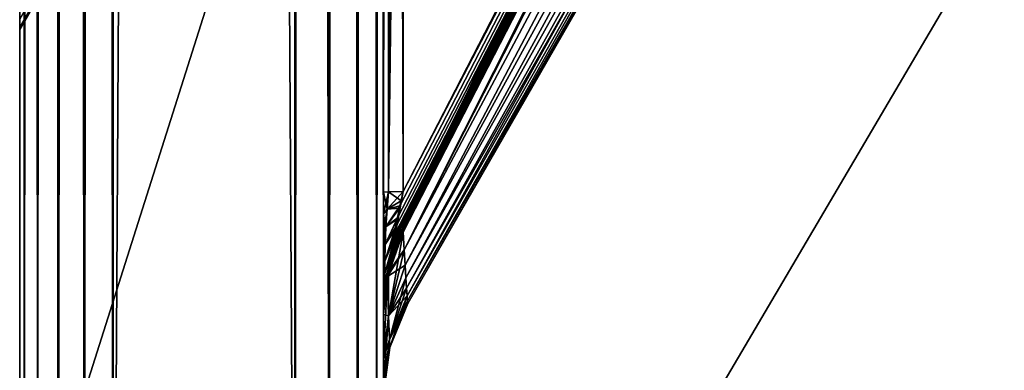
# Model space of a CAD drawing. Header units: millimetres. Extents: x -41 to 11, y -3 to 963.
# Tile 6 of 256: x -40.875 to -38.169, y 20.822 to 21.786. Entities that reach past the tile are written whole.
import ezdxf

# ---------------------------------------------------------------- set-up
doc = ezdxf.new("R2010")
doc.units = ezdxf.units.MM
doc.header["$LTSCALE"] = 65.185185
for name, color, linetype in [('2680', 7, 'CONTINUOUS'), ('2684', 7, 'CONTINUOUS'), ('2685', 7, 'CONTINUOUS'), ('2686', 7, 'CONTINUOUS'), ('2687', 7, 'CONTINUOUS'), ('2688', 7, 'CONTINUOUS'), ('2689', 7, 'CONTINUOUS'), ('2758', 7, 'CONTINUOUS'), ('2834', 7, 'CONTINUOUS'), ('2835', 7, 'CONTINUOUS'), ('2836', 7, 'CONTINUOUS'), ('2853', 7, 'CONTINUOUS'), ('2854', 7, 'CONTINUOUS'), ('2858', 7, 'CONTINUOUS'), ('2859', 7, 'CONTINUOUS'), ('2865', 7, 'CONTINUOUS'), ('2866', 7, 'CONTINUOUS'), ('2867', 7, 'CONTINUOUS'), ('2902', 7, 'CONTINUOUS'), ('3400', 7, 'CONTINUOUS'), ('3402', 7, 'CONTINUOUS'), ('3403', 7, 'CONTINUOUS'), ('3463', 7, 'CONTINUOUS'), ('3464', 7, 'CONTINUOUS')]:
    doc.layers.add(name, color=color, linetype=linetype)

msp = doc.modelspace()

# ---------------------------------------------------------------- linework, layer by layer
at = {"layer": '2680', "linetype": 'Continuous'}
msp.add_3dface([(-39.8208, 21.3144, -89.7975), (-39.819, 24.6551, -89.83), (-38.5889, 23.7096, -87.3994), (-39.8208, 21.3144, -89.7975)], dxfattribs=at)
at = {"layer": '2684', "linetype": 'Continuous'}
msp.add_3dface([(-39.8208, 21.3144, -12.2025), (-38.5882, 23.7112, -14.6023), (-39.819, 24.6551, -12.17), (-39.8208, 21.3144, -12.2025)], dxfattribs=at)
at = {"layer": '2685', "linetype": 'Continuous'}
for points in [[(-39.845, 21.1848, -12.1846), (-35.8853, 28.8874, -19.8986), (-39.8444, 21.1952, -12.1777), (-39.845, 21.1848, -12.1846)], [(-35.8853, 28.8874, -19.8986), (-39.845, 21.1848, -12.1846), (-36.2865, 28.0828, -19.1853), (-35.8853, 28.8874, -19.8986)], [(-39.8444, 21.1952, -12.1777), (-35.8853, 28.8874, -19.8986), (-39.8418, 21.215, -12.1738), (-39.8444, 21.1952, -12.1777)], [(-39.8418, 21.215, -12.1738), (-35.8853, 28.8874, -19.8986), (-39.8369, 21.2416, -12.1766), (-39.8418, 21.215, -12.1738)], [(-39.8369, 21.2416, -12.1766), (-35.8853, 28.8874, -19.8986), (-39.83, 21.2745, -12.186), (-39.8369, 21.2416, -12.1766)], [(-35.8853, 28.8874, -19.8986), (-39.8208, 21.3144, -12.2025), (-39.83, 21.2745, -12.186), (-35.8853, 28.8874, -19.8986)], [(-38.5882, 23.7112, -14.6023), (-39.8208, 21.3144, -12.2025), (-35.8853, 28.8874, -19.8986), (-38.5882, 23.7112, -14.6023)], [(-36.2865, 28.0828, -19.1853), (-39.845, 21.1848, -12.1846), (-37.2412, 26.2243, -17.3297), (-36.2865, 28.0828, -19.1853)], [(-37.2412, 26.2243, -17.3297), (-39.845, 21.1848, -12.1846), (-37.4165, 25.883, -16.9889), (-37.2412, 26.2243, -17.3297)], [(-37.4165, 25.883, -16.9889), (-39.845, 21.1848, -12.1846), (-38.5889, 23.6006, -14.7096), (-37.4165, 25.883, -16.9889)], [(-38.5889, 23.6006, -14.7096), (-39.845, 21.1848, -12.1846), (-39.8208, 21.2024, -12.3144), (-38.5889, 23.6006, -14.7096)], [(-39.8208, 21.2024, -12.3144), (-39.845, 21.1848, -12.1846), (-39.8268, 21.1913, -12.2885), (-39.8208, 21.2024, -12.3144)], [(-39.8268, 21.1913, -12.2885), (-39.845, 21.1848, -12.1846), (-39.8315, 21.1837, -12.2678), (-39.8268, 21.1913, -12.2885)], [(-39.8315, 21.1837, -12.2678), (-39.845, 21.1848, -12.1846), (-39.8376, 21.1759, -12.2382), (-39.8315, 21.1837, -12.2678)], [(-39.8376, 21.1759, -12.2382), (-39.845, 21.1848, -12.1846), (-39.8426, 21.1742, -12.2096), (-39.8376, 21.1759, -12.2382)], [(-39.8426, 21.1742, -12.2096), (-39.845, 21.1848, -12.1846), (-39.8449, 21.1814, -12.1886), (-39.8426, 21.1742, -12.2096)]]:
    msp.add_3dface(points, dxfattribs=at)
at = {"layer": '2686', "linetype": 'Continuous'}
for points in [[(-37.2415, 25.9958, -22.9174), (-37.2412, 26.2243, -17.3297), (-39.8179, 21.1538, -17.4726), (-37.2415, 25.9958, -22.9174)], [(-37.2412, 26.2243, -17.3297), (-37.4165, 25.883, -16.9889), (-39.8179, 21.1538, -17.4726), (-37.2412, 26.2243, -17.3297)], [(-37.2413, 26.2243, -84.6703), (-37.2415, 25.9958, -79.0826), (-39.8179, 21.1537, -84.5274), (-37.2413, 26.2243, -84.6703)], [(-37.415, 25.8862, -85.0079), (-37.2413, 26.2243, -84.6703), (-39.8179, 21.1537, -84.5274), (-37.415, 25.8862, -85.0079)], [(-39.8179, 21.1537, -84.5274), (-37.2415, 25.9958, -79.0826), (-39.8154, 21.1117, -79.3694), (-39.8179, 21.1537, -84.5274)], [(-39.8154, 21.1118, -22.6306), (-37.2415, 25.9958, -22.9174), (-39.8179, 21.1538, -17.4726), (-39.8154, 21.1118, -22.6306)], [(-37.2415, 25.9958, -79.0826), (-37.2415, 25.8076, -73.4816), (-39.8154, 21.1117, -79.3694), (-37.2415, 25.9958, -79.0826)], [(-37.2415, 25.8076, -28.5184), (-37.2415, 25.9958, -22.9174), (-39.8154, 21.1118, -22.6306), (-37.2415, 25.8076, -28.5184)], [(-38.5882, 23.6023, -87.2887), (-37.415, 25.8862, -85.0079), (-39.8179, 21.1537, -84.5274), (-38.5882, 23.6023, -87.2887)], [(-37.4165, 25.883, -16.9889), (-38.5889, 23.6006, -14.7096), (-39.8179, 21.1538, -17.4726), (-37.4165, 25.883, -16.9889)], [(-39.8154, 21.1117, -79.3694), (-37.2415, 25.8076, -73.4816), (-39.8132, 21.0765, -74.2116), (-39.8154, 21.1117, -79.3694)], [(-39.8132, 21.0765, -27.7884), (-37.2415, 25.8076, -28.5184), (-39.8154, 21.1118, -22.6306), (-39.8132, 21.0765, -27.7884)], [(-37.2415, 25.8076, -73.4816), (-37.2415, 25.6604, -67.8703), (-39.8132, 21.0765, -74.2116), (-37.2415, 25.8076, -73.4816)], [(-37.2415, 25.6604, -34.1297), (-37.2415, 25.8076, -28.5184), (-39.8132, 21.0765, -27.7884), (-37.2415, 25.6604, -34.1297)], [(-39.8132, 21.0765, -74.2116), (-37.2415, 25.6604, -67.8703), (-39.8114, 21.0484, -69.0535), (-39.8132, 21.0765, -74.2116)], [(-39.8114, 21.0484, -32.9464), (-37.2415, 25.6604, -34.1297), (-39.8132, 21.0765, -27.7884), (-39.8114, 21.0484, -32.9464)], [(-37.2415, 25.6604, -67.8703), (-37.2415, 25.5548, -62.2513), (-39.8114, 21.0484, -69.0535), (-37.2415, 25.6604, -67.8703)], [(-39.8099, 21.0273, -38.1047), (-37.2415, 25.6604, -34.1297), (-39.8114, 21.0484, -32.9464), (-39.8099, 21.0273, -38.1047)], [(-37.2415, 25.5548, -39.7487), (-37.2415, 25.6604, -34.1297), (-39.8099, 21.0273, -38.1047), (-37.2415, 25.5548, -39.7487)], [(-39.8114, 21.0484, -69.0535), (-37.2415, 25.5548, -62.2513), (-39.8099, 21.0273, -63.8953), (-39.8114, 21.0484, -69.0535)], [(-39.8099, 21.0273, -63.8953), (-37.2415, 25.5548, -62.2513), (-39.809, 21.0132, -58.7372), (-39.8099, 21.0273, -63.8953)], [(-39.809, 21.0132, -43.2627), (-37.2415, 25.5548, -39.7487), (-39.8099, 21.0273, -38.1047), (-39.809, 21.0132, -43.2627)], [(-37.2415, 25.4912, -45.3731), (-37.2415, 25.5548, -39.7487), (-39.809, 21.0132, -43.2627), (-37.2415, 25.4912, -45.3731)], [(-37.2415, 25.5548, -62.2513), (-37.2415, 25.4912, -56.6269), (-39.809, 21.0132, -58.7372), (-37.2415, 25.5548, -62.2513)], [(-39.8085, 21.0061, -48.4208), (-37.2415, 25.4912, -45.3731), (-39.809, 21.0132, -43.2627), (-39.8085, 21.0061, -48.4208)], [(-39.809, 21.0132, -58.7372), (-37.2415, 25.4912, -56.6269), (-39.8085, 21.0061, -53.5791), (-39.809, 21.0132, -58.7372)], [(-37.2415, 25.4912, -56.6269), (-37.2415, 25.47, -51), (-39.8085, 21.0061, -53.5791), (-37.2415, 25.4912, -56.6269)], [(-37.2415, 25.47, -51), (-37.2415, 25.4912, -45.3731), (-39.8085, 21.0061, -48.4208), (-37.2415, 25.47, -51)], [(-39.8085, 21.0061, -53.5791), (-37.2415, 25.47, -51), (-39.8085, 21.0061, -48.4208), (-39.8085, 21.0061, -53.5791)], [(-39.8208, 21.2025, -89.6856), (-38.5882, 23.6023, -87.2887), (-39.8179, 21.1537, -84.5274), (-39.8208, 21.2025, -89.6856)], [(-38.5889, 23.6006, -14.7096), (-39.8208, 21.2024, -12.3144), (-39.8179, 21.1538, -17.4726), (-38.5889, 23.6006, -14.7096)]]:
    msp.add_3dface(points, dxfattribs=at)
at = {"layer": '2687', "linetype": 'Continuous'}
for points in [[(-39.845, 21.1846, -89.8152), (-35.8853, 28.8986, -82.1126), (-39.8444, 21.1777, -89.8048), (-39.845, 21.1846, -89.8152)], [(-36.2865, 28.1854, -82.9172), (-35.8853, 28.8986, -82.1126), (-39.845, 21.1846, -89.8152), (-36.2865, 28.1854, -82.9172)], [(-39.8444, 21.1777, -89.8048), (-35.8853, 28.8986, -82.1126), (-39.8418, 21.1738, -89.785), (-39.8444, 21.1777, -89.8048)], [(-39.8418, 21.1738, -89.785), (-35.8853, 28.8986, -82.1126), (-39.8369, 21.1766, -89.7584), (-39.8418, 21.1738, -89.785)], [(-39.8369, 21.1766, -89.7584), (-35.8853, 28.8986, -82.1126), (-39.83, 21.186, -89.7255), (-39.8369, 21.1766, -89.7584)], [(-35.8853, 28.8986, -82.1126), (-39.8208, 21.2025, -89.6856), (-39.83, 21.186, -89.7255), (-35.8853, 28.8986, -82.1126)], [(-38.5882, 23.6023, -87.2887), (-39.8208, 21.2025, -89.6856), (-35.8853, 28.8986, -82.1126), (-38.5882, 23.6023, -87.2887)], [(-37.2412, 26.3297, -84.7757), (-36.2865, 28.1854, -82.9172), (-39.845, 21.1846, -89.8152), (-37.2412, 26.3297, -84.7757)], [(-37.4165, 25.989, -85.1169), (-37.2412, 26.3297, -84.7757), (-39.845, 21.1846, -89.8152), (-37.4165, 25.989, -85.1169)], [(-38.5889, 23.7096, -87.3994), (-37.4165, 25.989, -85.1169), (-39.845, 21.1846, -89.8152), (-38.5889, 23.7096, -87.3994)], [(-39.8208, 21.3144, -89.7975), (-38.5889, 23.7096, -87.3994), (-39.845, 21.1846, -89.8152), (-39.8208, 21.3144, -89.7975)], [(-39.8208, 21.3144, -89.7975), (-39.845, 21.1846, -89.8152), (-39.8268, 21.2885, -89.8087), (-39.8208, 21.3144, -89.7975)], [(-39.8268, 21.2885, -89.8087), (-39.845, 21.1846, -89.8152), (-39.8315, 21.2678, -89.8163), (-39.8268, 21.2885, -89.8087)], [(-39.8315, 21.2678, -89.8163), (-39.845, 21.1846, -89.8152), (-39.8376, 21.2382, -89.8241), (-39.8315, 21.2678, -89.8163)], [(-39.8376, 21.2382, -89.8241), (-39.845, 21.1846, -89.8152), (-39.8426, 21.2096, -89.8258), (-39.8376, 21.2382, -89.8241)], [(-39.8426, 21.2096, -89.8258), (-39.845, 21.1846, -89.8152), (-39.8449, 21.1886, -89.8186), (-39.8426, 21.2096, -89.8258)]]:
    msp.add_3dface(points, dxfattribs=at)
at = {"layer": '2688', "linetype": 'Continuous'}
for points in [[(-39.8613, 21.3131, -89.9076), (-39.8653, 21.2659, -89.9229), (-39.875, 21.3118, -90.024), (-39.8613, 21.3131, -89.9076)], [(-39.875, 21.3118, -90.024), (-39.8653, 21.2659, -89.9229), (-39.875, 21.2517, -90.02), (-39.875, 21.3118, -90.024)], [(-39.8613, 21.3131, -89.9076), (-39.8268, 21.2885, -89.8087), (-39.8653, 21.2659, -89.9229), (-39.8613, 21.3131, -89.9076)], [(-39.8208, 21.3144, -89.7975), (-39.8268, 21.2885, -89.8087), (-39.8613, 21.3131, -89.9076), (-39.8208, 21.3144, -89.7975)], [(-39.8268, 21.2885, -89.8087), (-39.8315, 21.2678, -89.8163), (-39.8653, 21.2659, -89.9229), (-39.8268, 21.2885, -89.8087)], [(-39.8653, 21.2659, -89.9229), (-39.8684, 21.2172, -89.9313), (-39.875, 21.2517, -90.02), (-39.8653, 21.2659, -89.9229)], [(-39.875, 21.2517, -90.02), (-39.8684, 21.2172, -89.9313), (-39.875, 21.201, -90.0106), (-39.875, 21.2517, -90.02)], [(-39.8653, 21.2659, -89.9229), (-39.8315, 21.2678, -89.8163), (-39.8684, 21.2172, -89.9313), (-39.8653, 21.2659, -89.9229)], [(-39.8315, 21.2678, -89.8163), (-39.8376, 21.2382, -89.8241), (-39.8684, 21.2172, -89.9313), (-39.8315, 21.2678, -89.8163)], [(-39.8684, 21.2172, -89.9313), (-39.8376, 21.2382, -89.8241), (-39.8706, 21.1681, -89.9289), (-39.8684, 21.2172, -89.9313)], [(-39.8376, 21.2382, -89.8241), (-39.8426, 21.2096, -89.8258), (-39.8706, 21.1681, -89.9289), (-39.8376, 21.2382, -89.8241)], [(-39.875, 21.201, -90.0106), (-39.8684, 21.2172, -89.9313), (-39.875, 21.1583, -89.9969), (-39.875, 21.201, -90.0106)], [(-39.8684, 21.2172, -89.9313), (-39.8706, 21.1681, -89.9289), (-39.875, 21.1583, -89.9969), (-39.8684, 21.2172, -89.9313)], [(-39.8706, 21.1681, -89.9289), (-39.8426, 21.2096, -89.8258), (-39.8717, 21.1229, -89.9112), (-39.8706, 21.1681, -89.9289)], [(-39.8426, 21.2096, -89.8258), (-39.8449, 21.1886, -89.8186), (-39.8717, 21.1229, -89.9112), (-39.8426, 21.2096, -89.8258)], [(-39.8653, 21.0771, -89.7341), (-39.8208, 21.2025, -89.6856), (-39.8613, 21.0924, -89.6869), (-39.8653, 21.0771, -89.7341)], [(-39.83, 21.186, -89.7255), (-39.8208, 21.2025, -89.6856), (-39.8653, 21.0771, -89.7341), (-39.83, 21.186, -89.7255)], [(-39.875, 21.1583, -89.9969), (-39.8706, 21.1681, -89.9289), (-39.875, 21.1219, -89.9797), (-39.875, 21.1583, -89.9969)], [(-39.8706, 21.1681, -89.9289), (-39.8717, 21.1229, -89.9112), (-39.875, 21.1219, -89.9797), (-39.8706, 21.1681, -89.9289)], [(-39.8449, 21.1886, -89.8186), (-39.845, 21.1846, -89.8152), (-39.8717, 21.1229, -89.9112), (-39.8449, 21.1886, -89.8186)], [(-39.8717, 21.1229, -89.9112), (-39.845, 21.1846, -89.8152), (-39.8717, 21.0888, -89.8771), (-39.8717, 21.1229, -89.9112)], [(-39.845, 21.1846, -89.8152), (-39.8444, 21.1777, -89.8048), (-39.8717, 21.0888, -89.8771), (-39.845, 21.1846, -89.8152)], [(-39.8444, 21.1777, -89.8048), (-39.8418, 21.1738, -89.785), (-39.8717, 21.0888, -89.8771), (-39.8444, 21.1777, -89.8048)], [(-39.8717, 21.0888, -89.8771), (-39.8418, 21.1738, -89.785), (-39.8706, 21.0712, -89.8319), (-39.8717, 21.0888, -89.8771)], [(-39.8706, 21.0712, -89.8319), (-39.8369, 21.1766, -89.7584), (-39.8684, 21.0687, -89.7828), (-39.8706, 21.0712, -89.8319)], [(-39.8418, 21.1738, -89.785), (-39.8369, 21.1766, -89.7584), (-39.8706, 21.0712, -89.8319), (-39.8418, 21.1738, -89.785)], [(-39.8684, 21.0687, -89.7828), (-39.83, 21.186, -89.7255), (-39.8653, 21.0771, -89.7341), (-39.8684, 21.0687, -89.7828)], [(-39.8369, 21.1766, -89.7584), (-39.83, 21.186, -89.7255), (-39.8684, 21.0687, -89.7828), (-39.8369, 21.1766, -89.7584)], [(-39.875, 21.0907, -89.9593), (-39.8717, 21.1229, -89.9112), (-39.875, 21.0637, -89.9357), (-39.875, 21.0907, -89.9593)], [(-39.875, 21.1219, -89.9797), (-39.8717, 21.1229, -89.9112), (-39.875, 21.0907, -89.9593), (-39.875, 21.1219, -89.9797)], [(-39.8717, 21.1229, -89.9112), (-39.8717, 21.0888, -89.8771), (-39.875, 21.0637, -89.9357), (-39.8717, 21.1229, -89.9112)], [(-39.875, 20.9798, -89.7475), (-39.8613, 21.0924, -89.6869), (-39.8641, 21.0799, -89.687), (-39.875, 20.9798, -89.7475)], [(-39.8653, 21.0771, -89.7341), (-39.8613, 21.0924, -89.6869), (-39.875, 20.9798, -89.7475), (-39.8653, 21.0771, -89.7341)], [(-39.8717, 21.0888, -89.8771), (-39.8706, 21.0712, -89.8319), (-39.875, 21.0402, -89.9086), (-39.8717, 21.0888, -89.8771)], [(-39.875, 21.0637, -89.9357), (-39.8717, 21.0888, -89.8771), (-39.875, 21.0402, -89.9086), (-39.875, 21.0637, -89.9357)], [(-39.875, 20.9762, -89.6882), (-39.875, 20.9798, -89.7475), (-39.8641, 21.0799, -89.687), (-39.875, 20.9762, -89.6882)], [(-39.875, 20.9892, -89.7981), (-39.8653, 21.0771, -89.7341), (-39.875, 20.9798, -89.7475), (-39.875, 20.9892, -89.7981)], [(-39.8684, 21.0687, -89.7828), (-39.8653, 21.0771, -89.7341), (-39.875, 20.9892, -89.7981), (-39.8684, 21.0687, -89.7828)], [(-39.875, 21.0199, -89.8773), (-39.8706, 21.0712, -89.8319), (-39.875, 21.0028, -89.8409), (-39.875, 21.0199, -89.8773)], [(-39.875, 21.0402, -89.9086), (-39.8706, 21.0712, -89.8319), (-39.875, 21.0199, -89.8773), (-39.875, 21.0402, -89.9086)], [(-39.8706, 21.0712, -89.8319), (-39.8684, 21.0687, -89.7828), (-39.875, 21.0028, -89.8409), (-39.8706, 21.0712, -89.8319)], [(-39.875, 21.0028, -89.8409), (-39.8684, 21.0687, -89.7828), (-39.875, 20.9892, -89.7981), (-39.875, 21.0028, -89.8409)]]:
    msp.add_3dface(points, dxfattribs=at)
at = {"layer": '2689', "linetype": 'Continuous'}
for points in [[(-39.8595, 34.6072, -90.0248), (-39.875, 21.3118, -90.024), (-39.875, 27.959, -90.0923), (-39.8595, 34.6072, -90.0248)], [(-39.8613, 21.3131, -89.9076), (-39.875, 21.3118, -90.024), (-39.8595, 34.6072, -90.0248), (-39.8613, 21.3131, -89.9076)], [(-39.8142, 34.608, -89.9095), (-39.8613, 21.3131, -89.9076), (-39.8595, 34.6072, -90.0248), (-39.8142, 34.608, -89.9095)], [(-39.8142, 34.608, -89.9095), (-39.8156, 31.3019, -89.8859), (-39.8613, 21.3131, -89.9076), (-39.8142, 34.608, -89.9095)], [(-39.8156, 31.3019, -89.8859), (-39.8172, 27.9843, -89.8594), (-39.8613, 21.3131, -89.9076), (-39.8156, 31.3019, -89.8859)], [(-39.8172, 27.9843, -89.8594), (-39.819, 24.6551, -89.83), (-39.8613, 21.3131, -89.9076), (-39.8172, 27.9843, -89.8594)], [(-39.819, 24.6551, -89.83), (-39.8208, 21.3144, -89.7975), (-39.8613, 21.3131, -89.9076), (-39.819, 24.6551, -89.83)]]:
    msp.add_3dface(points, dxfattribs=at)
at = {"layer": '2758', "linetype": 'Continuous'}
for points in [[(-39.875, 100.6065, -91.6065), (-39.875, 35.3414, -90.75), (-39.875, 19.3935, -91.6065), (-39.875, 100.6065, -91.6065)], [(-39.875, 100.6065, -10.3935), (-39.875, 19.3935, -10.3935), (-39.875, 84.6586, -11.25), (-39.875, 100.6065, -10.3935)], [(-39.875, 84.6586, -11.25), (-39.875, 19.3935, -10.3935), (-39.875, 75.1414, -11.25), (-39.875, 84.6586, -11.25)], [(-39.875, 75.1414, -11.25), (-39.875, 19.3935, -10.3935), (-39.875, 74.9517, -11.2744), (-39.875, 75.1414, -11.25)], [(-39.875, 74.9517, -11.2744), (-39.875, 19.3935, -10.3935), (-39.875, 74.7736, -11.3464), (-39.875, 74.9517, -11.2744)], [(-39.875, 74.7736, -11.3464), (-39.875, 19.3935, -10.3935), (-39.875, 74.6197, -11.4612), (-39.875, 74.7736, -11.3464)], [(-39.875, 74.6197, -11.4612), (-39.875, 19.3935, -10.3935), (-39.875, 74.4999, -11.6115), (-39.875, 74.6197, -11.4612)], [(-39.875, 74.4999, -11.6115), (-39.875, 19.3935, -10.3935), (-39.875, 74.4223, -11.787), (-39.875, 74.4999, -11.6115)], [(-39.875, 19.3935, -10.3935), (-39.875, 44.8586, -11.25), (-39.875, 74.4223, -11.787), (-39.875, 19.3935, -10.3935)], [(-39.875, 44.8586, -11.25), (-39.875, 19.3935, -10.3935), (-39.875, 35.3414, -11.25), (-39.875, 44.8586, -11.25)], [(-39.875, 35.3414, -11.25), (-39.875, 19.3935, -10.3935), (-39.875, 35.1388, -11.2779), (-39.875, 35.3414, -11.25)], [(-39.875, 35.3414, -90.75), (-39.875, 21.3118, -90.024), (-39.875, 19.3935, -91.6065), (-39.875, 35.3414, -90.75)], [(-39.875, 27.959, -90.0923), (-39.875, 21.3118, -90.024), (-39.875, 35.3414, -90.75), (-39.875, 27.959, -90.0923)], [(-39.875, 35.1388, -11.2779), (-39.875, 19.3935, -10.3935), (-39.875, 34.9506, -11.3599), (-39.875, 35.1388, -11.2779)], [(-39.875, 34.9506, -11.3599), (-39.875, 19.3935, -10.3935), (-39.875, 34.7916, -11.4899), (-39.875, 34.9506, -11.3599)], [(-39.875, 34.7916, -11.4899), (-39.875, 19.3935, -10.3935), (-39.875, 34.6739, -11.658), (-39.875, 34.7916, -11.4899)], [(-39.875, 34.6739, -11.658), (-39.875, 19.3935, -10.3935), (-39.875, 34.6062, -11.8517), (-39.875, 34.6739, -11.658)], [(-39.875, 34.6062, -11.8517), (-39.875, 19.3935, -10.3935), (-39.875, 27.959, -11.9077), (-39.875, 34.6062, -11.8517)], [(-39.875, 27.959, -11.9077), (-39.875, 19.3935, -10.3935), (-39.875, 21.3118, -11.976), (-39.875, 27.959, -11.9077)], [(-39.875, 21.3118, -11.976), (-39.875, 19.3935, -10.3935), (-39.875, 21.2525, -11.9798), (-39.875, 21.3118, -11.976)], [(-39.875, 21.3118, -90.024), (-39.875, 21.2517, -90.02), (-39.875, 19.3935, -91.6065), (-39.875, 21.3118, -90.024)], [(-39.875, 21.2525, -11.9798), (-39.875, 19.3935, -10.3935), (-39.875, 21.2019, -11.9892), (-39.875, 21.2525, -11.9798)], [(-39.875, 21.2517, -90.02), (-39.875, 21.201, -90.0106), (-39.875, 19.3935, -91.6065), (-39.875, 21.2517, -90.02)], [(-39.875, 21.2019, -11.9892), (-39.875, 19.3935, -10.3935), (-39.875, 21.1591, -12.0028), (-39.875, 21.2019, -11.9892)], [(-39.875, 21.201, -90.0106), (-39.875, 21.1583, -89.9969), (-39.875, 19.3935, -91.6065), (-39.875, 21.201, -90.0106)], [(-39.875, 21.1591, -12.0028), (-39.875, 19.3935, -10.3935), (-39.875, 21.1227, -12.0199), (-39.875, 21.1591, -12.0028)], [(-39.875, 21.1583, -89.9969), (-39.875, 21.1219, -89.9797), (-39.875, 19.3935, -91.6065), (-39.875, 21.1583, -89.9969)], [(-39.875, 21.1227, -12.0199), (-39.875, 19.3935, -10.3935), (-39.875, 21.0914, -12.0402), (-39.875, 21.1227, -12.0199)], [(-39.875, 21.1219, -89.9797), (-39.875, 21.0907, -89.9593), (-39.875, 19.3935, -91.6065), (-39.875, 21.1219, -89.9797)], [(-39.875, 21.0914, -12.0402), (-39.875, 19.3935, -10.3935), (-39.875, 21.0643, -12.0637), (-39.875, 21.0914, -12.0402)], [(-39.875, 21.0907, -89.9593), (-39.875, 21.0637, -89.9357), (-39.875, 19.3935, -91.6065), (-39.875, 21.0907, -89.9593)], [(-39.875, 21.0643, -12.0637), (-39.875, 19.3935, -10.3935), (-39.875, 21.0407, -12.0907), (-39.875, 21.0643, -12.0637)], [(-39.875, 21.0637, -89.9357), (-39.875, 21.0402, -89.9086), (-39.875, 19.3935, -91.6065), (-39.875, 21.0637, -89.9357)], [(-39.875, 21.0407, -12.0907), (-39.875, 19.3935, -10.3935), (-39.875, 21.0203, -12.1219), (-39.875, 21.0407, -12.0907)], [(-39.875, 21.0402, -89.9086), (-39.875, 21.0199, -89.8773), (-39.875, 19.3935, -91.6065), (-39.875, 21.0402, -89.9086)], [(-39.875, 21.0203, -12.1219), (-39.875, 19.3935, -10.3935), (-39.875, 21.0031, -12.1583), (-39.875, 21.0203, -12.1219)], [(-39.875, 21.0199, -89.8773), (-39.875, 21.0028, -89.8409), (-39.875, 19.3935, -91.6065), (-39.875, 21.0199, -89.8773)], [(-39.875, 21.0031, -12.1583), (-39.875, 19.3935, -10.3935), (-39.875, 20.9894, -12.201), (-39.875, 21.0031, -12.1583)], [(-39.875, 21.0028, -89.8409), (-39.875, 20.9892, -89.7981), (-39.875, 19.3935, -91.6065), (-39.875, 21.0028, -89.8409)], [(-39.875, 20.9894, -12.201), (-39.875, 19.3935, -10.3935), (-39.875, 20.98, -12.2517), (-39.875, 20.9894, -12.201)], [(-39.875, 20.9892, -89.7981), (-39.875, 20.9798, -89.7475), (-39.875, 19.3935, -91.6065), (-39.875, 20.9892, -89.7981)], [(-39.875, 20.98, -12.2517), (-39.875, 19.3935, -10.3935), (-39.875, 20.9762, -12.3118), (-39.875, 20.98, -12.2517)], [(-39.875, 20.9798, -89.7475), (-39.875, 20.9762, -89.6882), (-39.875, 19.3935, -91.6065), (-39.875, 20.9798, -89.7475)], [(-39.875, 20.9762, -12.3118), (-39.875, 19.3935, -10.3935), (-39.875, 20.8541, -25.2076), (-39.875, 20.9762, -12.3118)], [(-39.875, 19.3935, -10.3935), (-39.875, 20.9762, -89.6882), (-39.875, 20.8541, -76.7924), (-39.875, 19.3935, -10.3935)], [(-39.875, 19.3935, -91.6065), (-39.875, 20.9762, -89.6882), (-39.875, 19.3935, -10.3935), (-39.875, 19.3935, -91.6065)], [(-39.875, 20.8541, -25.2076), (-39.875, 19.3935, -10.3935), (-39.875, 20.7808, -38.1037), (-39.875, 20.8541, -25.2076)], [(-39.875, 20.7808, -63.8963), (-39.875, 19.3935, -10.3935), (-39.875, 20.8541, -76.7924), (-39.875, 20.7808, -63.8963)]]:
    msp.add_3dface(points, dxfattribs=at)
at = {"layer": '2834', "linetype": 'Continuous'}
for points in [[(-39.8595, 34.6072, -11.9752), (-39.875, 21.3118, -11.976), (-39.8613, 21.3131, -12.0924), (-39.8595, 34.6072, -11.9752)], [(-39.875, 34.6062, -11.8517), (-39.875, 21.3118, -11.976), (-39.8595, 34.6072, -11.9752), (-39.875, 34.6062, -11.8517)], [(-39.875, 34.6062, -11.8517), (-39.875, 27.959, -11.9077), (-39.875, 21.3118, -11.976), (-39.875, 34.6062, -11.8517)], [(-39.8208, 21.3144, -12.2025), (-39.8595, 34.6072, -11.9752), (-39.8613, 21.3131, -12.0924), (-39.8208, 21.3144, -12.2025)], [(-39.8208, 21.3144, -12.2025), (-39.819, 24.6551, -12.17), (-39.8595, 34.6072, -11.9752), (-39.8208, 21.3144, -12.2025)]]:
    msp.add_3dface(points, dxfattribs=at)
at = {"layer": '2835', "linetype": 'Continuous'}
for points in [[(-39.875, 21.3118, -11.976), (-39.875, 21.2525, -11.9798), (-39.8613, 21.3131, -12.0924), (-39.875, 21.3118, -11.976)], [(-39.8613, 21.3131, -12.0924), (-39.875, 21.2525, -11.9798), (-39.8653, 21.2659, -12.0771), (-39.8613, 21.3131, -12.0924)], [(-39.8208, 21.3144, -12.2025), (-39.8613, 21.3131, -12.0924), (-39.8653, 21.2659, -12.0771), (-39.8208, 21.3144, -12.2025)], [(-39.83, 21.2745, -12.186), (-39.8208, 21.3144, -12.2025), (-39.8653, 21.2659, -12.0771), (-39.83, 21.2745, -12.186)], [(-39.8684, 21.2172, -12.0687), (-39.83, 21.2745, -12.186), (-39.8653, 21.2659, -12.0771), (-39.8684, 21.2172, -12.0687)], [(-39.8369, 21.2416, -12.1766), (-39.83, 21.2745, -12.186), (-39.8684, 21.2172, -12.0687), (-39.8369, 21.2416, -12.1766)], [(-39.875, 21.2525, -11.9798), (-39.875, 21.2019, -11.9892), (-39.8653, 21.2659, -12.0771), (-39.875, 21.2525, -11.9798)], [(-39.875, 21.2019, -11.9892), (-39.8684, 21.2172, -12.0687), (-39.8653, 21.2659, -12.0771), (-39.875, 21.2019, -11.9892)], [(-39.8706, 21.1681, -12.0712), (-39.8369, 21.2416, -12.1766), (-39.8684, 21.2172, -12.0687), (-39.8706, 21.1681, -12.0712)], [(-39.8418, 21.215, -12.1738), (-39.8369, 21.2416, -12.1766), (-39.8706, 21.1681, -12.0712), (-39.8418, 21.215, -12.1738)], [(-39.875, 21.1591, -12.0028), (-39.8706, 21.1681, -12.0712), (-39.8684, 21.2172, -12.0687), (-39.875, 21.1591, -12.0028)], [(-39.875, 21.2019, -11.9892), (-39.875, 21.1591, -12.0028), (-39.8684, 21.2172, -12.0687), (-39.875, 21.2019, -11.9892)], [(-39.8717, 21.1229, -12.0888), (-39.8418, 21.215, -12.1738), (-39.8706, 21.1681, -12.0712), (-39.8717, 21.1229, -12.0888)], [(-39.8444, 21.1952, -12.1777), (-39.8418, 21.215, -12.1738), (-39.8717, 21.1229, -12.0888), (-39.8444, 21.1952, -12.1777)], [(-39.845, 21.1848, -12.1846), (-39.8444, 21.1952, -12.1777), (-39.8717, 21.1229, -12.0888), (-39.845, 21.1848, -12.1846)], [(-39.8613, 21.0924, -12.3131), (-39.8268, 21.1913, -12.2885), (-39.8653, 21.0771, -12.2659), (-39.8613, 21.0924, -12.3131)], [(-39.8268, 21.1913, -12.2885), (-39.8315, 21.1837, -12.2678), (-39.8653, 21.0771, -12.2659), (-39.8268, 21.1913, -12.2885)], [(-39.8208, 21.2024, -12.3144), (-39.8268, 21.1913, -12.2885), (-39.8613, 21.0924, -12.3131), (-39.8208, 21.2024, -12.3144)], [(-39.875, 21.1227, -12.0199), (-39.875, 21.0914, -12.0402), (-39.8706, 21.1681, -12.0712), (-39.875, 21.1227, -12.0199)], [(-39.875, 21.0914, -12.0402), (-39.8717, 21.1229, -12.0888), (-39.8706, 21.1681, -12.0712), (-39.875, 21.0914, -12.0402)], [(-39.875, 21.1591, -12.0028), (-39.875, 21.1227, -12.0199), (-39.8706, 21.1681, -12.0712), (-39.875, 21.1591, -12.0028)], [(-39.8449, 21.1814, -12.1886), (-39.845, 21.1848, -12.1846), (-39.8717, 21.0888, -12.1229), (-39.8449, 21.1814, -12.1886)], [(-39.8717, 21.0888, -12.1229), (-39.845, 21.1848, -12.1846), (-39.8717, 21.1229, -12.0888), (-39.8717, 21.0888, -12.1229)], [(-39.8426, 21.1742, -12.2096), (-39.8449, 21.1814, -12.1886), (-39.8717, 21.0888, -12.1229), (-39.8426, 21.1742, -12.2096)], [(-39.8706, 21.0711, -12.1681), (-39.8426, 21.1742, -12.2096), (-39.8717, 21.0888, -12.1229), (-39.8706, 21.0711, -12.1681)], [(-39.8376, 21.1759, -12.2382), (-39.8426, 21.1742, -12.2096), (-39.8706, 21.0711, -12.1681), (-39.8376, 21.1759, -12.2382)], [(-39.8684, 21.0687, -12.2172), (-39.8376, 21.1759, -12.2382), (-39.8706, 21.0711, -12.1681), (-39.8684, 21.0687, -12.2172)], [(-39.8315, 21.1837, -12.2678), (-39.8376, 21.1759, -12.2382), (-39.8684, 21.0687, -12.2172), (-39.8315, 21.1837, -12.2678)], [(-39.8653, 21.0771, -12.2659), (-39.8315, 21.1837, -12.2678), (-39.8684, 21.0687, -12.2172), (-39.8653, 21.0771, -12.2659)], [(-39.875, 21.0914, -12.0402), (-39.875, 21.0643, -12.0637), (-39.8717, 21.1229, -12.0888), (-39.875, 21.0914, -12.0402)], [(-39.875, 21.0643, -12.0637), (-39.8717, 21.0888, -12.1229), (-39.8717, 21.1229, -12.0888), (-39.875, 21.0643, -12.0637)], [(-39.875, 21.0407, -12.0907), (-39.875, 21.0203, -12.1219), (-39.8717, 21.0888, -12.1229), (-39.875, 21.0407, -12.0907)], [(-39.875, 21.0643, -12.0637), (-39.875, 21.0407, -12.0907), (-39.8717, 21.0888, -12.1229), (-39.875, 21.0643, -12.0637)], [(-39.875, 21.0203, -12.1219), (-39.8706, 21.0711, -12.1681), (-39.8717, 21.0888, -12.1229), (-39.875, 21.0203, -12.1219)], [(-39.8613, 21.0924, -12.3131), (-39.8653, 21.0771, -12.2659), (-39.8641, 21.0799, -12.313), (-39.8613, 21.0924, -12.3131)], [(-39.8653, 21.0771, -12.2659), (-39.875, 20.9762, -12.3118), (-39.8641, 21.0799, -12.313), (-39.8653, 21.0771, -12.2659)], [(-39.875, 20.98, -12.2517), (-39.875, 20.9762, -12.3118), (-39.8653, 21.0771, -12.2659), (-39.875, 20.98, -12.2517)], [(-39.875, 20.98, -12.2517), (-39.8653, 21.0771, -12.2659), (-39.8684, 21.0687, -12.2172), (-39.875, 20.98, -12.2517)], [(-39.875, 21.0203, -12.1219), (-39.875, 21.0031, -12.1583), (-39.8706, 21.0711, -12.1681), (-39.875, 21.0203, -12.1219)], [(-39.875, 21.0031, -12.1583), (-39.8684, 21.0687, -12.2172), (-39.8706, 21.0711, -12.1681), (-39.875, 21.0031, -12.1583)], [(-39.875, 21.0031, -12.1583), (-39.875, 20.9894, -12.201), (-39.8684, 21.0687, -12.2172), (-39.875, 21.0031, -12.1583)], [(-39.875, 20.9894, -12.201), (-39.875, 20.98, -12.2517), (-39.8684, 21.0687, -12.2172), (-39.875, 20.9894, -12.201)]]:
    msp.add_3dface(points, dxfattribs=at)
at = {"layer": '2836', "linetype": 'Continuous'}
for points in [[(-39.8208, 21.2025, -89.6856), (-39.8179, 21.1537, -84.5274), (-39.8613, 21.0924, -89.6869), (-39.8208, 21.2025, -89.6856)], [(-39.8208, 21.2024, -12.3144), (-39.8613, 21.0924, -12.3131), (-39.8611, 20.972, -25.2085), (-39.8208, 21.2024, -12.3144)], [(-39.8179, 21.1538, -17.4726), (-39.8208, 21.2024, -12.3144), (-39.8611, 20.972, -25.2085), (-39.8179, 21.1538, -17.4726)], [(-39.8613, 21.0924, -89.6869), (-39.8179, 21.1537, -84.5274), (-39.8641, 21.0799, -89.687), (-39.8613, 21.0924, -89.6869)], [(-39.8179, 21.1537, -84.5274), (-39.8154, 21.1117, -79.3694), (-39.8641, 21.0799, -89.687), (-39.8179, 21.1537, -84.5274)], [(-39.8154, 21.1118, -22.6306), (-39.8179, 21.1538, -17.4726), (-39.8611, 20.972, -25.2085), (-39.8154, 21.1118, -22.6306)], [(-39.8641, 21.0799, -89.687), (-39.8154, 21.1117, -79.3694), (-39.8611, 20.972, -76.7915), (-39.8641, 21.0799, -89.687)], [(-39.8132, 21.0765, -27.7884), (-39.8154, 21.1118, -22.6306), (-39.8611, 20.972, -25.2085), (-39.8132, 21.0765, -27.7884)], [(-39.8154, 21.1117, -79.3694), (-39.8132, 21.0765, -74.2116), (-39.8611, 20.972, -76.7915), (-39.8154, 21.1117, -79.3694)], [(-39.8613, 21.0924, -12.3131), (-39.8641, 21.0799, -12.313), (-39.8611, 20.972, -25.2085), (-39.8613, 21.0924, -12.3131)], [(-39.8641, 21.0799, -12.313), (-39.875, 20.8541, -25.2076), (-39.8611, 20.972, -25.2085), (-39.8641, 21.0799, -12.313)], [(-39.875, 20.9762, -12.3118), (-39.875, 20.8541, -25.2076), (-39.8641, 21.0799, -12.313), (-39.875, 20.9762, -12.3118)], [(-39.875, 20.9762, -89.6882), (-39.8641, 21.0799, -89.687), (-39.8611, 20.972, -76.7915), (-39.875, 20.9762, -89.6882)], [(-39.8132, 21.0765, -74.2116), (-39.8114, 21.0484, -69.0535), (-39.8611, 20.972, -76.7915), (-39.8132, 21.0765, -74.2116)], [(-39.8589, 20.9068, -38.1042), (-39.8132, 21.0765, -27.7884), (-39.8611, 20.972, -25.2085), (-39.8589, 20.9068, -38.1042)], [(-39.8114, 21.0484, -32.9464), (-39.8132, 21.0765, -27.7884), (-39.8589, 20.9068, -38.1042), (-39.8114, 21.0484, -32.9464)], [(-39.8114, 21.0484, -69.0535), (-39.8099, 21.0273, -63.8953), (-39.8611, 20.972, -76.7915), (-39.8114, 21.0484, -69.0535)], [(-39.8099, 21.0273, -38.1047), (-39.8114, 21.0484, -32.9464), (-39.8589, 20.9068, -38.1042), (-39.8099, 21.0273, -38.1047)], [(-39.8611, 20.972, -76.7915), (-39.8099, 21.0273, -63.8953), (-39.8589, 20.9068, -63.8958), (-39.8611, 20.972, -76.7915)], [(-39.8099, 21.0273, -63.8953), (-39.809, 21.0132, -58.7372), (-39.8589, 20.9068, -63.8958), (-39.8099, 21.0273, -63.8953)], [(-39.858, 20.8849, -51), (-39.8099, 21.0273, -38.1047), (-39.8589, 20.9068, -38.1042), (-39.858, 20.8849, -51)], [(-39.809, 21.0132, -58.7372), (-39.8085, 21.0061, -53.5791), (-39.8589, 20.9068, -63.8958), (-39.809, 21.0132, -58.7372)], [(-39.8589, 20.9068, -63.8958), (-39.8085, 21.0061, -53.5791), (-39.858, 20.8849, -51), (-39.8589, 20.9068, -63.8958)], [(-39.809, 21.0132, -43.2627), (-39.8099, 21.0273, -38.1047), (-39.858, 20.8849, -51), (-39.809, 21.0132, -43.2627)], [(-39.8085, 21.0061, -48.4208), (-39.809, 21.0132, -43.2627), (-39.858, 20.8849, -51), (-39.8085, 21.0061, -48.4208)], [(-39.8085, 21.0061, -53.5791), (-39.8085, 21.0061, -48.4208), (-39.858, 20.8849, -51), (-39.8085, 21.0061, -53.5791)], [(-39.875, 20.8541, -76.7924), (-39.875, 20.9762, -89.6882), (-39.8611, 20.972, -76.7915), (-39.875, 20.8541, -76.7924)], [(-39.875, 20.8541, -76.7924), (-39.8611, 20.972, -76.7915), (-39.8589, 20.9068, -63.8958), (-39.875, 20.8541, -76.7924)], [(-39.875, 20.8541, -25.2076), (-39.875, 20.7808, -38.1037), (-39.8611, 20.972, -25.2085), (-39.875, 20.8541, -25.2076)], [(-39.875, 20.7808, -38.1037), (-39.8589, 20.9068, -38.1042), (-39.8611, 20.972, -25.2085), (-39.875, 20.7808, -38.1037)], [(-39.875, 20.7808, -63.8963), (-39.875, 20.8541, -76.7924), (-39.8589, 20.9068, -63.8958), (-39.875, 20.7808, -63.8963)], [(-39.875, 20.7808, -63.8963), (-39.8589, 20.9068, -63.8958), (-39.858, 20.8849, -51), (-39.875, 20.7808, -63.8963)], [(-39.875, 20.7808, -38.1037), (-39.875, 20.7563, -51), (-39.8589, 20.9068, -38.1042), (-39.875, 20.7808, -38.1037)], [(-39.875, 20.7563, -51), (-39.858, 20.8849, -51), (-39.8589, 20.9068, -38.1042), (-39.875, 20.7563, -51)], [(-39.875, 20.7563, -51), (-39.875, 20.7808, -63.8963), (-39.858, 20.8849, -51), (-39.875, 20.7563, -51)]]:
    msp.add_3dface(points, dxfattribs=at)
at = {"layer": '2853', "linetype": 'Continuous'}
for points in [[(-40.8624, 100.6196, -10.3019), (-40.875, 100.6196, -10.3804), (-40.8624, 19.3804, -10.3019), (-40.8624, 100.6196, -10.3019)], [(-40.875, 100.6196, -10.3804), (-40.875, 19.3804, -10.3804), (-40.8624, 19.3804, -10.3019), (-40.875, 100.6196, -10.3804)], [(-40.8257, 100.6196, -10.2313), (-40.8624, 100.6196, -10.3019), (-40.8257, 19.3804, -10.2314), (-40.8257, 100.6196, -10.2313)], [(-40.8257, 19.3804, -10.2314), (-40.8624, 100.6196, -10.3019), (-40.8624, 19.3804, -10.3019), (-40.8257, 19.3804, -10.2314)], [(-40.7688, 19.3804, -10.1759), (-40.8257, 100.6196, -10.2313), (-40.8257, 19.3804, -10.2314), (-40.7688, 19.3804, -10.1759)], [(-40.7686, 100.6196, -10.1758), (-40.8257, 100.6196, -10.2313), (-40.7688, 19.3804, -10.1759), (-40.7686, 100.6196, -10.1758)], [(-40.6973, 19.3804, -10.1411), (-40.7686, 100.6196, -10.1758), (-40.7688, 19.3804, -10.1759), (-40.6973, 19.3804, -10.1411)], [(-40.697, 100.6196, -10.141), (-40.7686, 100.6196, -10.1758), (-40.6973, 19.3804, -10.1411), (-40.697, 100.6196, -10.141)], [(-40.6185, 19.3804, -10.1305), (-40.697, 100.6196, -10.141), (-40.6973, 19.3804, -10.1411), (-40.6185, 19.3804, -10.1305)], [(-40.6185, 100.6196, -10.1305), (-40.697, 100.6196, -10.141), (-40.6185, 19.3804, -10.1305), (-40.6185, 100.6196, -10.1305)]]:
    msp.add_3dface(points, dxfattribs=at)
at = {"layer": '2854', "linetype": 'Continuous'}
for points in [[(-40.875, 100.6196, -91.6196), (-40.875, 19.3804, -91.6196), (-40.875, 97.5669, -89.0159), (-40.875, 100.6196, -91.6196)], [(-40.875, 19.3804, -10.3804), (-40.875, 100.6196, -10.3804), (-40.875, 22.4331, -12.9841), (-40.875, 19.3804, -10.3804)], [(-40.875, 97.5669, -89.0159), (-40.875, 19.3804, -91.6196), (-40.875, 92.274, -89.0753), (-40.875, 97.5669, -89.0159)], [(-40.875, 92.274, -89.0753), (-40.875, 19.3804, -91.6196), (-40.875, 86.4425, -89.1301), (-40.875, 92.274, -89.0753)], [(-40.875, 86.4425, -89.1301), (-40.875, 19.3804, -91.6196), (-40.875, 80.1861, -89.1768), (-40.875, 86.4425, -89.1301)], [(-40.875, 80.1861, -89.1768), (-40.875, 19.3804, -91.6196), (-40.875, 73.6206, -89.2122), (-40.875, 80.1861, -89.1768)], [(-40.875, 73.6206, -89.2122), (-40.875, 19.3804, -91.6196), (-40.875, 66.8582, -89.2343), (-40.875, 73.6206, -89.2122)], [(-40.875, 66.8582, -89.2343), (-40.875, 19.3804, -91.6196), (-40.875, 60, -89.2418), (-40.875, 66.8582, -89.2343)], [(-40.875, 60, -89.2418), (-40.875, 19.3804, -91.6196), (-40.875, 53.1418, -89.2343), (-40.875, 60, -89.2418)], [(-40.875, 53.1418, -89.2343), (-40.875, 19.3804, -91.6196), (-40.875, 46.3794, -89.2122), (-40.875, 53.1418, -89.2343)], [(-40.875, 46.3794, -89.2122), (-40.875, 19.3804, -91.6196), (-40.875, 39.8139, -89.1768), (-40.875, 46.3794, -89.2122)], [(-40.875, 39.8139, -89.1768), (-40.875, 19.3804, -91.6196), (-40.875, 33.5575, -89.1301), (-40.875, 39.8139, -89.1768)], [(-40.875, 33.5575, -89.1301), (-40.875, 19.3804, -91.6196), (-40.875, 27.726, -89.0753), (-40.875, 33.5575, -89.1301)], [(-40.875, 27.726, -89.0753), (-40.875, 19.3804, -91.6196), (-40.875, 22.4331, -89.0159), (-40.875, 27.726, -89.0753)], [(-40.875, 22.4331, -89.0159), (-40.875, 19.3804, -91.6196), (-40.875, 22.2847, -88.9977), (-40.875, 22.4331, -89.0159)], [(-40.875, 22.2846, -13.0023), (-40.875, 19.3804, -10.3804), (-40.875, 22.4331, -12.9841), (-40.875, 22.2846, -13.0023)], [(-40.875, 22.2847, -88.9977), (-40.875, 19.3804, -91.6196), (-40.875, 22.1906, -88.9625), (-40.875, 22.2847, -88.9977)], [(-40.875, 22.1796, -13.0434), (-40.875, 19.3804, -10.3804), (-40.875, 22.2846, -13.0023), (-40.875, 22.1796, -13.0434)], [(-40.875, 22.1906, -88.9625), (-40.875, 19.3804, -91.6196), (-40.875, 22.1797, -88.9566), (-40.875, 22.1906, -88.9625)], [(-40.875, 22.1797, -88.9566), (-40.875, 19.3804, -91.6196), (-40.875, 22.1019, -88.8981), (-40.875, 22.1797, -88.9566)], [(-40.875, 22.1019, -13.1019), (-40.875, 19.3804, -10.3804), (-40.875, 22.1796, -13.0434), (-40.875, 22.1019, -13.1019)], [(-40.875, 22.0434, -13.1797), (-40.875, 19.3804, -10.3804), (-40.875, 22.1019, -13.1019), (-40.875, 22.0434, -13.1797)], [(-40.875, 22.1019, -88.8981), (-40.875, 19.3804, -91.6196), (-40.875, 22.0434, -88.8204), (-40.875, 22.1019, -88.8981)], [(-40.875, 22.0023, -13.2847), (-40.875, 19.3804, -10.3804), (-40.875, 22.0434, -13.1797), (-40.875, 22.0023, -13.2847)], [(-40.875, 22.0434, -88.8204), (-40.875, 19.3804, -91.6196), (-40.875, 22.0374, -88.8091), (-40.875, 22.0434, -88.8204)], [(-40.875, 22.0374, -88.8091), (-40.875, 19.3804, -91.6196), (-40.875, 22.0023, -88.7154), (-40.875, 22.0374, -88.8091)], [(-40.875, 21.9841, -13.4331), (-40.875, 19.3804, -10.3804), (-40.875, 22.0023, -13.2847), (-40.875, 21.9841, -13.4331)], [(-40.875, 22.0023, -88.7154), (-40.875, 19.3804, -91.6196), (-40.875, 21.9841, -88.5669), (-40.875, 22.0023, -88.7154)], [(-40.875, 19.3804, -91.6196), (-40.875, 19.3804, -10.3804), (-40.875, 21.9841, -13.4331), (-40.875, 19.3804, -91.6196)], [(-40.875, 21.9247, -18.726), (-40.875, 19.3804, -91.6196), (-40.875, 21.9841, -13.4331), (-40.875, 21.9247, -18.726)], [(-40.875, 21.9841, -88.5669), (-40.875, 19.3804, -91.6196), (-40.875, 21.9247, -83.274), (-40.875, 21.9841, -88.5669)], [(-40.875, 21.8699, -24.5575), (-40.875, 19.3804, -91.6196), (-40.875, 21.9247, -18.726), (-40.875, 21.8699, -24.5575)], [(-40.875, 21.9247, -83.274), (-40.875, 19.3804, -91.6196), (-40.875, 21.8699, -77.4425), (-40.875, 21.9247, -83.274)], [(-40.875, 21.8232, -30.8139), (-40.875, 19.3804, -91.6196), (-40.875, 21.8699, -24.5575), (-40.875, 21.8232, -30.8139)], [(-40.875, 21.8699, -77.4425), (-40.875, 19.3804, -91.6196), (-40.875, 21.8232, -71.1861), (-40.875, 21.8699, -77.4425)], [(-40.875, 21.7878, -37.3794), (-40.875, 19.3804, -91.6196), (-40.875, 21.8232, -30.8139), (-40.875, 21.7878, -37.3794)], [(-40.875, 21.8232, -71.1861), (-40.875, 19.3804, -91.6196), (-40.875, 21.7878, -64.6206), (-40.875, 21.8232, -71.1861)], [(-40.875, 21.7657, -44.1418), (-40.875, 19.3804, -91.6196), (-40.875, 21.7878, -37.3794), (-40.875, 21.7657, -44.1418)], [(-40.875, 21.7878, -64.6206), (-40.875, 19.3804, -91.6196), (-40.875, 21.7657, -57.8582), (-40.875, 21.7878, -64.6206)], [(-40.875, 21.7582, -51), (-40.875, 19.3804, -91.6196), (-40.875, 21.7657, -44.1418), (-40.875, 21.7582, -51)], [(-40.875, 21.7657, -57.8582), (-40.875, 19.3804, -91.6196), (-40.875, 21.7582, -51), (-40.875, 21.7657, -57.8582)]]:
    msp.add_3dface(points, dxfattribs=at)
at = {"layer": '2858', "linetype": 'Continuous'}
for points in [[(-40.1185, 100.6065, -10.1436), (-40.6185, 100.6196, -10.1305), (-40.6185, 19.3804, -10.1305), (-40.1185, 100.6065, -10.1436)], [(-40.1185, 100.6065, -10.1436), (-40.6185, 19.3804, -10.1305), (-40.1185, 19.3935, -10.1436), (-40.1185, 100.6065, -10.1436)]]:
    msp.add_3dface(points, dxfattribs=at)
at = {"layer": '2859', "linetype": 'Continuous'}
for points in [[(-40.1185, 100.6065, -10.1436), (-40.1185, 19.3935, -10.1436), (-40.025, 19.3935, -10.1644), (-40.1185, 100.6065, -10.1436)], [(-40.0248, 100.6065, -10.1645), (-40.1185, 100.6065, -10.1436), (-40.025, 19.3935, -10.1644), (-40.0248, 100.6065, -10.1645)], [(-39.946, 19.3935, -10.2191), (-40.0248, 100.6065, -10.1645), (-40.025, 19.3935, -10.1644), (-39.946, 19.3935, -10.2191)], [(-39.9459, 100.6065, -10.2191), (-40.0248, 100.6065, -10.1645), (-39.946, 19.3935, -10.2191), (-39.9459, 100.6065, -10.2191)], [(-39.8934, 19.3935, -10.2994), (-39.9459, 100.6065, -10.2191), (-39.946, 19.3935, -10.2191), (-39.8934, 19.3935, -10.2994)], [(-39.8934, 100.6065, -10.2994), (-39.9459, 100.6065, -10.2191), (-39.8934, 19.3935, -10.2994), (-39.8934, 100.6065, -10.2994)], [(-39.875, 19.3935, -10.3935), (-39.875, 100.6065, -10.3935), (-39.8934, 100.6065, -10.2994), (-39.875, 19.3935, -10.3935)], [(-39.875, 19.3935, -10.3935), (-39.8934, 100.6065, -10.2994), (-39.8934, 19.3935, -10.2994), (-39.875, 19.3935, -10.3935)]]:
    msp.add_3dface(points, dxfattribs=at)
at = {"layer": '2865', "linetype": 'Continuous'}
for points in [[(-40.8624, 19.3804, -91.6981), (-40.875, 19.3804, -91.6196), (-40.8624, 100.6196, -91.6981), (-40.8624, 19.3804, -91.6981)], [(-40.875, 19.3804, -91.6196), (-40.875, 100.6196, -91.6196), (-40.8624, 100.6196, -91.6981), (-40.875, 19.3804, -91.6196)], [(-40.8257, 100.6196, -91.7686), (-40.8624, 19.3804, -91.6981), (-40.8624, 100.6196, -91.6981), (-40.8257, 100.6196, -91.7686)], [(-40.8257, 19.3804, -91.7687), (-40.8624, 19.3804, -91.6981), (-40.8257, 100.6196, -91.7686), (-40.8257, 19.3804, -91.7687)], [(-40.7686, 19.3804, -91.8242), (-40.8257, 19.3804, -91.7687), (-40.7688, 100.6196, -91.8241), (-40.7686, 19.3804, -91.8242)], [(-40.7688, 100.6196, -91.8241), (-40.8257, 19.3804, -91.7687), (-40.8257, 100.6196, -91.7686), (-40.7688, 100.6196, -91.8241)], [(-40.6973, 100.6196, -91.8589), (-40.7686, 19.3804, -91.8242), (-40.7688, 100.6196, -91.8241), (-40.6973, 100.6196, -91.8589)], [(-40.697, 19.3804, -91.859), (-40.7686, 19.3804, -91.8242), (-40.6973, 100.6196, -91.8589), (-40.697, 19.3804, -91.859)], [(-40.6185, 100.6196, -91.8695), (-40.697, 19.3804, -91.859), (-40.6973, 100.6196, -91.8589), (-40.6185, 100.6196, -91.8695)], [(-40.6185, 19.3804, -91.8695), (-40.697, 19.3804, -91.859), (-40.6185, 100.6196, -91.8695), (-40.6185, 19.3804, -91.8695)]]:
    msp.add_3dface(points, dxfattribs=at)
at = {"layer": '2866', "linetype": 'Continuous'}
for points in [[(-40.1185, 19.3935, -91.8564), (-40.6185, 19.3804, -91.8695), (-40.6185, 100.6196, -91.8695), (-40.1185, 19.3935, -91.8564)], [(-40.1185, 19.3935, -91.8564), (-40.6185, 100.6196, -91.8695), (-40.1185, 100.6065, -91.8564), (-40.1185, 19.3935, -91.8564)]]:
    msp.add_3dface(points, dxfattribs=at)
at = {"layer": '2867', "linetype": 'Continuous'}
for points in [[(-40.0248, 19.3935, -91.8355), (-40.1185, 19.3935, -91.8564), (-40.025, 100.6065, -91.8356), (-40.0248, 19.3935, -91.8355)], [(-40.1185, 19.3935, -91.8564), (-40.1185, 100.6065, -91.8564), (-40.025, 100.6065, -91.8356), (-40.1185, 19.3935, -91.8564)], [(-39.946, 100.6065, -91.7809), (-40.0248, 19.3935, -91.8355), (-40.025, 100.6065, -91.8356), (-39.946, 100.6065, -91.7809)], [(-39.9459, 19.3935, -91.7809), (-40.0248, 19.3935, -91.8355), (-39.946, 100.6065, -91.7809), (-39.9459, 19.3935, -91.7809)], [(-39.8934, 100.6065, -91.7006), (-39.9459, 19.3935, -91.7809), (-39.946, 100.6065, -91.7809), (-39.8934, 100.6065, -91.7006)], [(-39.8934, 19.3935, -91.7006), (-39.9459, 19.3935, -91.7809), (-39.8934, 100.6065, -91.7006), (-39.8934, 19.3935, -91.7006)], [(-39.875, 100.6065, -91.6065), (-39.875, 19.3935, -91.6065), (-39.8934, 19.3935, -91.7006), (-39.875, 100.6065, -91.6065)], [(-39.875, 100.6065, -91.6065), (-39.8934, 19.3935, -91.7006), (-39.8934, 100.6065, -91.7006), (-39.875, 100.6065, -91.6065)]]:
    msp.add_3dface(points, dxfattribs=at)
at = {"layer": '2902', "linetype": 'Continuous'}
for points in [[(-40.875, 21.7878, -64.6206), (-40.875, 21.7657, -57.8582), (-38.3437, 26.2152, -59.9581), (-40.875, 21.7878, -64.6206)], [(-40.875, 21.7657, -44.1418), (-40.875, 21.7878, -37.3794), (-38.3437, 26.2152, -42.0418), (-40.875, 21.7657, -44.1418)], [(-40.875, 21.7657, -57.8582), (-38.3408, 26.172, -53.9866), (-38.3437, 26.2152, -59.9581), (-40.875, 21.7657, -57.8582)], [(-40.875, 21.7657, -44.1418), (-38.3437, 26.2152, -42.0418), (-38.3408, 26.172, -48.0134), (-40.875, 21.7657, -44.1418)], [(-40.875, 21.7657, -57.8582), (-40.875, 21.7582, -51), (-38.3408, 26.172, -53.9866), (-40.875, 21.7657, -57.8582)], [(-40.875, 21.7582, -51), (-38.3408, 26.172, -48.0134), (-38.3408, 26.172, -53.9866), (-40.875, 21.7582, -51)], [(-40.875, 21.7582, -51), (-40.875, 21.7657, -44.1418), (-38.3408, 26.172, -48.0134), (-40.875, 21.7582, -51)]]:
    msp.add_3dface(points, dxfattribs=at)
at = {"layer": '3400', "linetype": 'Continuous'}
for points in [[(9.125, 102.5, -93.5), (9.125, 17.5, -93.5), (-40.875, 102.5, -93.5), (9.125, 102.5, -93.5)], [(9.125, 17.5, -93.5), (-40.875, 17.5, -93.5), (-40.875, 102.5, -93.5), (9.125, 17.5, -93.5)]]:
    msp.add_3dface(points, dxfattribs=at)
at = {"layer": '3402', "linetype": 'Continuous'}
for points in [[(-40.875, 17.5, -8.5), (9.125, 102.5, -8.5), (-40.875, 102.5, -8.5), (-40.875, 17.5, -8.5)], [(9.125, 17.5, -8.5), (9.125, 102.5, -8.5), (-40.875, 17.5, -8.5), (9.125, 17.5, -8.5)]]:
    msp.add_3dface(points, dxfattribs=at)
at = {"layer": '3403', "linetype": 'Continuous'}
for points in [[(-40.875, 20.2, -11.2), (-40.875, 102.5, -8.5), (-40.875, 99.8, -11.2), (-40.875, 20.2, -11.2)], [(-40.875, 102.5, -93.5), (-40.875, 17.5, -93.5), (-40.875, 99.8, -90.8), (-40.875, 102.5, -93.5)], [(-40.875, 17.5, -8.5), (-40.875, 102.5, -8.5), (-40.875, 20.2, -11.2), (-40.875, 17.5, -8.5)], [(-40.875, 17.5, -93.5), (-40.875, 20.2, -90.8), (-40.875, 99.8, -90.8), (-40.875, 17.5, -93.5)]]:
    msp.add_3dface(points, dxfattribs=at)
at = {"layer": '3463', "linetype": 'Continuous'}
for points in [[(-40.875, 99.8, -90.8), (-40.875, 20.2, -90.8), (-15.675, 99.8, -90.8), (-40.875, 99.8, -90.8)], [(-40.875, 20.2, -90.8), (-15.675, 20.2, -90.8), (-15.675, 99.8, -90.8), (-40.875, 20.2, -90.8)]]:
    msp.add_3dface(points, dxfattribs=at)
at = {"layer": '3464', "linetype": 'Continuous'}
for points in [[(-15.675, 20.2, -11.2), (-40.875, 99.8, -11.2), (-15.675, 99.8, -11.2), (-15.675, 20.2, -11.2)], [(-40.875, 20.2, -11.2), (-40.875, 99.8, -11.2), (-15.675, 20.2, -11.2), (-40.875, 20.2, -11.2)]]:
    msp.add_3dface(points, dxfattribs=at)

doc.saveas('drawing.dxf')
